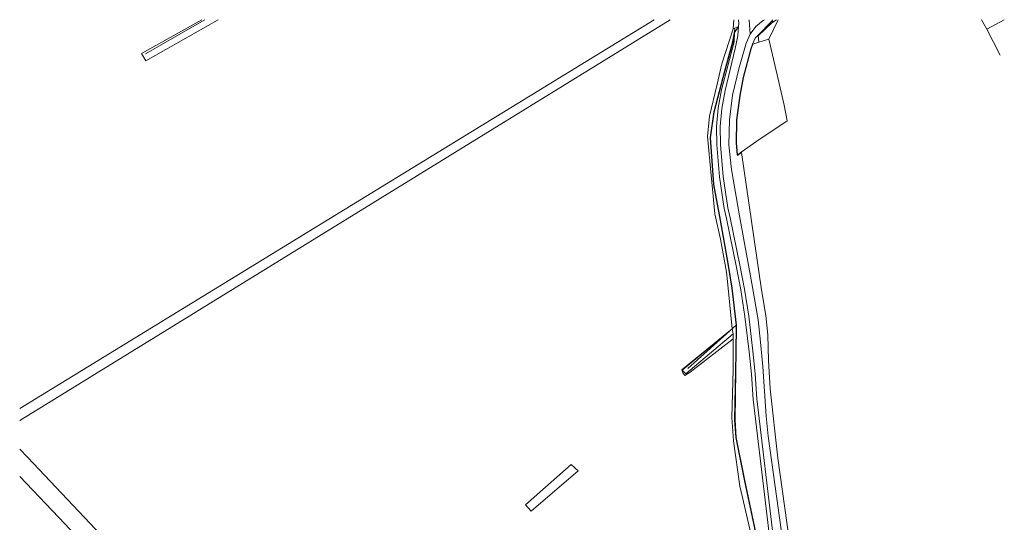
# Model space of a CAD drawing. Header units: metres. Extents: x 191562 to 192551, y 309453 to 310109.
# Tile 14 of 49: x 191562 to 191824, y 309975 to 310109. Entities that reach past the tile are written whole.
import ezdxf

# ---------------------------------------------------------------- set-up
doc = ezdxf.new("R2010")
doc.units = ezdxf.units.M
for name, color, linetype, lineweight in [('B-WE-GR-BEPLANTING_CULTUUR_BOSPLANTSOEN-GV', 253, 'Continuous', 9), ('B-WE-GR-BEPLANTING_CULTUUR_HEESTERS-GV', 253, 'Continuous', 9), ('B-WE-GR-BOUWLAND-GV', 253, 'Continuous', 9), ('B-WE-GR-GRAS-GV', 253, 'Continuous', 9), ('B-WE-GR-GROENVOORZIENING-GV', 253, 'Continuous', 9), ('B-WE-GR-HAAG-G', 253, 'GR-HAAG1', 9), ('B-WE-GR-HAAG-GV', 253, 'Continuous', 9), ('B-WE-GW-TALUD_KRUIN-G', 253, 'Continuous', 9), ('B-WE-IE-TERREINAFSCHEIDING_KUNSTMATIG_HEKWERK-G', 253, 'IE-TERREINAFSCHEIDING-KUNSTMATIG', 9), ('B-WE-OG-TERREIN_ERF-GV', 253, 'Continuous', 9), ('B-WE-OG-WEG-GV', 253, 'Continuous', 9), ('B-WE-VH-ONVERHARD_ZAND-GV', 253, 'Continuous', 9)]:
    doc.layers.add(name, color=color, linetype=linetype, lineweight=lineweight)
doc.linetypes.add('GR-HAAG1', pattern='A,6,[176,NLCS.SHX,S=0.125,R=0,X=0,Y=0],-2', length=8)
doc.linetypes.add('IE-TERREINAFSCHEIDING-KUNSTMATIG', pattern='A,4,[82,NLCS.SHX,S=0.75,R=90,X=0,Y=0],4,-2', length=10)

msp = doc.modelspace()

# ---------------------------------------------------------------- linework, layer by layer
at = {"layer": 'B-WE-GR-BEPLANTING_CULTUUR_BOSPLANTSOEN-GV'}
msp.add_lwpolyline([(191761.893, 309971.058), (191757.557, 310007.616), (191757.098, 310014.309), (191756.484, 310020.304), (191755.365, 310029.675), (191754.253, 310036.791), (191753.078, 310042.733), (191750.419, 310055.766), (191749.859, 310058.509), (191748.551, 310066.919), (191747.838, 310075.412), (191747.775, 310080.333), (191748.193, 310085.25), (191749.082, 310090.083), (191752.483, 310102.921), (191752.599, 310105.374), (191752.182, 310102.854), (191750.014, 310095.018), (191747.175, 310084.185), (191746.174, 310077.411), (191747.075, 310064.885), (191748.852, 310055.394)], dxfattribs=at)
at = {"layer": 'B-WE-GR-BEPLANTING_CULTUUR_HEESTERS-GV'}
for points in [[(191760.554, 310108.787), (191760.206, 310108.573), (191758.246, 310106.953), (191756.726, 310104.915), (191755.732, 310102.575), (191753.736, 310095.697), (191752.063, 310088.673), (191751.226, 310082.084), (191751.112, 310075.461), (191751.756, 310068.869), (191753.953, 310056.54), (191757.163, 310038.524), (191758.633, 310030.272), (191758.849, 310028.765), (191759.517, 310022.825), (191760.135, 310016.405), (191761.034, 310003.168), (191761.552, 309997.788), (191765.165, 309971.637), (191766.336, 309964.566), (191767.012, 309960.606), (191767.713, 309957.371)], [(191762.466, 310108.341), (191762.757, 310108.787)], [(191758.045, 310103.825), (191758.78, 310104.573)]]:
    msp.add_lwpolyline(points, dxfattribs=at)
at = {"layer": 'B-WE-GR-BOUWLAND-GV'}
for points in [[(191614.974, 310108.787), (191595.705, 310097.79), (191594.568, 310099.783), (191610.619, 310108.787)], [(191766.639, 310081.828), (191758.556, 310076.384), (191754.399, 310073.51), (191754.416, 310073.415), (191759.8, 310036.804)], [(191788.85, 309902.088), (191787.834, 309903.82), (191779.053, 309917.375), (191773.626, 309925.926), (191770.768, 309930.947), (191762.892, 309949.207), (191757.158, 309970.723), (191754.723, 309981.454), (191754.038, 309984.474), (191752.316, 309996.535), (191751.851, 310002.803), (191752.257, 310015.496), (191752.257, 310025.046)], [(191709.004, 309990.285), (191710.923, 309988.543), (191698.401, 309977.8)]]:
    msp.add_lwpolyline(points, dxfattribs=at)
at = {"layer": 'B-WE-GR-GRAS-GV'}
for points in [[(191731.141, 310108.787), (191562.071, 310005.165)], [(191562.071, 310001.949), (191735.429, 310108.787)], [(191562.071, 309987.012), (191574.18, 309974.373), (191606.715, 309939.109), (191613.562, 309932.704), (191617.049, 309936.432), (191609.598, 309944.081), (191564.156, 309992.187), (191562.071, 309994.304)], [(191709.004, 309990.285), (191696.909, 309979.545), (191698.401, 309977.8)]]:
    msp.add_lwpolyline(points, dxfattribs=at)
at = {"layer": 'B-WE-GR-GROENVOORZIENING-GV'}
for points in [[(191749.185, 310085.117), (191750.06, 310089.874), (191752.798, 310101.135), (191753.437, 310104.448), (191753.63, 310107.017), (191752.599, 310105.374)], [(191751.981, 310026.439), (191738.65, 310015.434), (191739.573, 310014.414), (191752.257, 310025.046)]]:
    msp.add_lwpolyline(points, dxfattribs=at)
at = {"layer": 'B-WE-GR-HAAG-G'}
msp.add_lwpolyline([(191740.114, 310015.823), (191753.038, 310027.385)], dxfattribs=at)
at = {"layer": 'B-WE-GR-HAAG-GV'}
msp.add_lwpolyline([(191752.257, 310025.046), (191751.981, 310026.439), (191738.523, 310015.457), (191738.823, 310014.668), (191739.324, 310013.944), (191740.794, 310014.841), (191752.257, 310023.754)], dxfattribs=at)
at = {"layer": 'B-WE-GW-TALUD_KRUIN-G'}
for points in [[(191748.852, 310055.394), (191750.909, 310043.848), (191751.96, 310037.242), (191753.138, 310027.385), (191753.138, 310027.383), (191753.021, 310019.996), (191752.946, 310015.23), (191752.712, 310002.15)], [(191768.921, 309957.633), (191764.168, 309991.921), (191762.124, 310010.43), (191761.631, 310017.997), (191761.418, 310024.847), (191760.931, 310029.961), (191759.8, 310036.804)]]:
    msp.add_lwpolyline(points, dxfattribs=at)
at = {"layer": 'B-WE-IE-TERREINAFSCHEIDING_KUNSTMATIG_HEKWERK-G'}
for points in [[(191595.583, 310099.718), (191608.722, 310107.279), (191611.44, 310108.787)], [(191752.606, 310106.433), (191752.638, 310106.207), (191752.084, 310102.876), (191749.918, 310095.044), (191747.077, 310084.205), (191746.073, 310077.415), (191746.975, 310064.873), (191748.754, 310055.372), (191750.81, 310043.832), (191751.861, 310037.228), (191753.038, 310027.385), (191752.921, 310019.996), (191752.846, 310015.232), (191752.612, 310002.148), (191752.899, 309997.404), (191755.206, 309985.935), (191758.2, 309972.124), (191761.093, 309958.946), (191764.053, 309949.65)], [(191763.758, 310108.787), (191762.466, 310107.901), (191758.851, 310104.503), (191759.061, 310102.77)], [(191819.836, 310106.295), (191823.392, 310099.37)], [(191766.639, 310081.828), (191765.825, 310086.036), (191763.946, 310094.102), (191761.727, 310103.626)], [(191757.507, 310102.271), (191756.99, 310101.03), (191754.955, 310093.373), (191754.059, 310088.561), (191753.226, 310082.056), (191753.096, 310075.906), (191753.387, 310072.81), (191754.399, 310073.51)]]:
    msp.add_lwpolyline(points, dxfattribs=at)
at = {"layer": 'B-WE-OG-TERREIN_ERF-GV'}
for points in [[(191818.404, 310108.787), (191819.836, 310106.295), (191824.486, 310108.787)], [(191761.727, 310103.626), (191759.061, 310102.77), (191757.507, 310102.271), (191757.398, 310102.271), (191756.895, 310101.062), (191754.857, 310093.391), (191753.96, 310088.577), (191753.126, 310082.063), (191752.996, 310075.902), (191753.29, 310072.776), (191753.365, 310072.624), (191754.416, 310073.415)]]:
    msp.add_lwpolyline(points, dxfattribs=at)
at = {"layer": 'B-WE-OG-WEG-GV'}
for points in [[(191752.201, 310106.308), (191749.17, 310097.059), (191747.953, 310091.599), (191745.871, 310083.06), (191745.375, 310077.642), (191747.34, 310057.017), (191748.842, 310050.329), (191750.442, 310041.539), (191750.688, 310038.982), (191751.981, 310026.439)], [(191763.758, 310108.787), (191763.019, 310108.28), (191762.466, 310108.341), (191762.439, 310108.3), (191758.78, 310104.573)], [(191761.727, 310103.626), (191764.184, 310108.787)], [(191758.045, 310103.825), (191757.398, 310102.271)], [(191790.292, 309900.942), (191788.176, 309903.981), (191780.783, 309915.465), (191774.186, 309925.46), (191770.633, 309933.034), (191769.983, 309934.194), (191767.327, 309939.894), (191764.148, 309949.68), (191761.19, 309958.972), (191758.298, 309972.146), (191755.304, 309985.955), (191752.998, 309997.417), (191752.712, 310002.15)]]:
    msp.add_lwpolyline(points, dxfattribs=at)
at = {"layer": 'B-WE-VH-ONVERHARD_ZAND-GV'}
for points in [[(191752.36, 310108.787), (191752.201, 310106.308), (191753.63, 310107.017), (191753.69, 310107.812), (191753.605, 310108.787)], [(191756.726, 310104.915), (191756.478, 310108.787)], [(191749.185, 310085.117), (191748.776, 310080.297), (191748.837, 310075.46), (191749.545, 310067.038), (191750.844, 310058.686), (191751.399, 310055.966), (191754.058, 310042.93), (191755.238, 310036.965), (191756.356, 310029.812), (191757.478, 310020.414), (191758.095, 310014.394), (191758.553, 310007.709), (191762.884, 309971.196)]]:
    msp.add_lwpolyline(points, dxfattribs=at)

doc.saveas('drawing.dxf')
